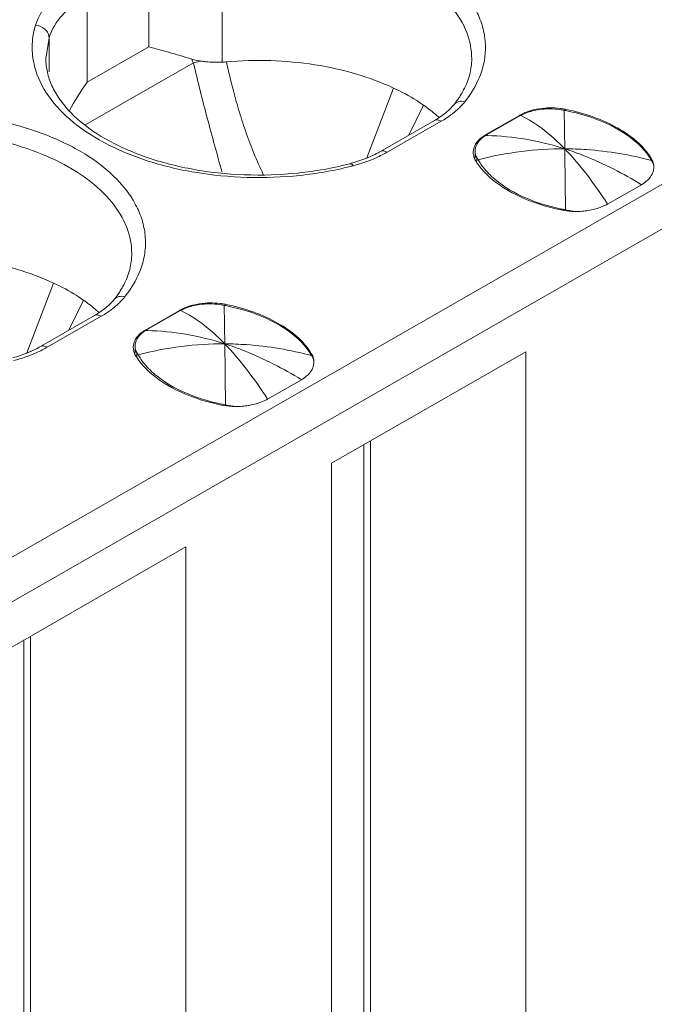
# Model space of a CAD drawing. Header units: centimetres. Extents: x -24.5 to 49.7, y -16.6 to 18.4.
# Tile 53 of 248: x -14.534 to -14.209, y -10.466 to -9.963. Entities that reach past the tile are written whole.
import ezdxf

# ---------------------------------------------------------------- set-up
doc = ezdxf.new("R2010")
doc.units = ezdxf.units.CM
doc.header["$MEASUREMENT"] = 0
doc.layers.add('layer 1', color=7, linetype='Continuous')

msp = doc.modelspace()

# ---------------------------------------------------------------- linework, layer by layer
at = {"layer": 'layer 1', "color": 1, "lineweight": 0}
msp.add_open_spline([(24.98821, 18.39808), (24.98821, 18.39808), (24.98821, -16.60193), (24.98821, -16.60193), (24.98821, -16.60193), (-24.51772, -16.60193), (-24.51772, -16.60193), (-24.51772, -16.60193), (-24.51772, 18.39808), (-24.51772, 18.39808), (-24.51772, 18.39808), (24.98821, 18.39808), (24.98821, 18.39808)], degree=3, knots=[0, 0, 0, 0, 0.25, 0.25, 0.25, 0.5, 0.5, 0.5, 0.75, 0.75, 0.75, 1, 1, 1, 1], dxfattribs=at)
at = {"layer": 'layer 1', "color": 5, "lineweight": 0}
msp.add_open_spline([(-23.26688, 17.18067), (-23.26688, 17.18067), (-23.26688, -15.60944), (-23.26688, -15.60944), (-23.26688, -15.60944), (23.98644, -15.60944), (23.98644, -15.60944)], degree=3, knots=[0, 0, 0, 0, 0.5, 0.5, 0.5, 1, 1, 1, 1], dxfattribs=at)
at = {"layer": 'layer 1', "lineweight": 9}
for points in [[(-15.1136, -11.88825), (-15.1136, -11.88825), (-7.7056, -7.63919), (-7.7056, -7.63919)], [(-7.69027, -7.64798), (-7.69027, -7.64798), (-15.09828, -11.89705), (-15.09828, -11.89705)], [(-15.01708, -11.94361), (-15.01708, -11.94361), (-7.61107, -7.6957), (-7.61107, -7.6957)], [(-7.57273, -7.75186), (-7.57273, -7.75186), (-14.96955, -11.9945), (-14.96955, -11.9945)], [(-14.93426, -12.08187), (-14.93426, -12.08187), (-7.53905, -7.84015), (-7.53905, -7.84015)], [(-14.9151, -12.1313), (-14.9151, -12.1313), (-7.52411, -7.89201), (-7.52411, -7.89201)], [(-14.88686, -12.20355), (-14.88686, -12.20355), (-7.54291, -7.99124), (-7.54291, -7.99124)], [(-7.53917, -8.00091), (-7.53917, -8.00091), (-14.88585, -12.2148), (-14.88585, -12.2148)], [(-14.88518, -12.22255), (-14.88518, -12.22255), (-7.53658, -8.00757), (-7.53658, -8.00757)], [(-14.88501, -12.22285), (-14.88501, -12.22285), (-7.53646, -8.0079), (-7.53646, -8.0079)], [(-14.81265, -12.49002), (-14.81265, -12.49002), (-7.43858, -8.26043), (-7.43858, -8.26043)], [(-14.88093, -12.56483), (-14.88093, -12.56483), (-7.42727, -8.28959), (-7.42727, -8.28959)], [(-7.42702, -8.29024), (-7.42702, -8.29024), (-14.88068, -12.56548), (-14.88068, -12.56548)], [(-14.87955, -12.56837), (-14.87955, -12.56837), (-7.4259, -8.29313), (-7.4259, -8.29313)], [(-7.42438, -8.29707), (-7.42438, -8.29707), (-14.87803, -12.5723), (-14.87803, -12.5723)], [(-14.86912, -12.59635), (-14.86912, -12.59635), (-7.41513, -8.32092), (-7.41513, -8.32092)], [(-7.40988, -8.33449), (-7.40988, -8.33449), (-14.86196, -12.60882), (-14.86196, -12.60882)], [(-14.75264, -12.64545), (-14.75264, -12.64545), (-7.37265, -8.41245), (-7.37265, -8.41245)], [(-14.73894, -12.65609), (-14.73894, -12.65609), (-7.3474, -8.41648), (-7.3474, -8.41648)], [(-7.30843, -8.44359), (-7.30843, -8.44359), (-14.70852, -12.68811), (-14.70852, -12.68811)], [(-14.69375, -12.71923), (-14.69375, -12.71923), (-7.29321, -8.47444), (-7.29321, -8.47444)], [(-7.28802, -8.48968), (-7.28802, -8.48968), (-14.69044, -12.73553), (-14.69044, -12.73553)], [(-14.68973, -12.87593), (-14.68973, -12.87593), (-7.28114, -8.62654), (-7.28114, -8.62654)], [(-7.28114, -8.64338), (-7.28114, -8.64338), (-14.68973, -12.89277), (-14.68973, -12.89277)], [(-14.68973, -12.93732), (-14.68973, -12.93732), (-7.29074, -8.69342), (-7.29074, -8.69342)], [(-14.68973, -12.96455), (-14.68973, -12.96455), (-7.30529, -8.72901), (-7.30529, -8.72901)], [(-15.2065, -10.62087), (-15.2065, -10.62087), (-13.46242, -9.62051), (-13.46242, -9.62051)], [(-13.45249, -9.63772), (-13.45249, -9.63772), (-15.19656, -10.63809), (-15.19656, -10.63809)], [(-14.43021, -9.98423), (-14.43021, -9.98423), (-14.43021, -9.92098), (-14.43021, -9.92098)], [(-14.46781, -9.97641), (-14.46781, -9.97641), (-14.46781, -9.93218), (-14.46781, -9.93218)], [(-14.49924, -9.95021), (-14.49924, -9.95021), (-14.49924, -9.99443), (-14.49924, -9.99443)], [(-14.51877, -9.97177), (-14.51877, -9.97177), (-14.5204, -9.98252), (-14.5204, -9.98252)], [(-14.51877, -9.97177), (-14.51877, -9.97177), (-14.51877, -9.98927), (-14.51877, -9.98927)], [(-14.49924, -9.99443), (-14.49924, -9.99443), (-14.46781, -9.97641), (-14.46781, -9.97641)], [(-14.44492, -9.98459), (-14.44492, -9.98459), (-14.4999, -10.01613), (-14.4999, -10.01613)], [(-14.4458, -9.98269), (-14.44554, -9.98334), (-14.44526, -9.98399), (-14.44498, -9.98463)], [(-14.44116, -9.9837), (-14.44116, -9.9837), (-14.44498, -9.98463), (-14.44498, -9.98463)], [(-14.43021, -9.98423), (-14.42949, -9.9842), (-14.42876, -9.98416), (-14.42804, -9.98409)], [(-14.49924, -9.99443), (-14.50258, -9.99908), (-14.50561, -10.00396), (-14.50829, -10.00903)], [(-14.34251, -9.99749), (-14.34251, -9.99749), (-14.35626, -10.03325), (-14.35626, -10.03325)], [(-14.32718, -10.00628), (-14.32718, -10.00628), (-14.33476, -10.02162), (-14.33476, -10.02162)], [(-14.31157, -10.00586), (-14.31068, -10.00474), (-14.30984, -10.00359), (-14.30904, -10.0024)], [(-14.27819, -10.01146), (-14.27819, -10.01146), (-14.29508, -10.02115), (-14.29508, -10.02115)], [(-14.27751, -10.01147), (-14.27777, -10.01161), (-14.27804, -10.01176), (-14.2783, -10.01191)], [(-14.2782, -10.01147), (-14.2782, -10.01147), (-14.27828, -10.0119), (-14.27828, -10.0119)], [(-14.27769, -10.01118), (-14.27786, -10.01127), (-14.27803, -10.01137), (-14.27819, -10.01146)], [(-14.25736, -10.00791), (-14.25917, -10.00769), (-14.261, -10.0076), (-14.26282, -10.00763)], [(-14.25531, -10.00888), (-14.25602, -10.00875), (-14.25675, -10.00862), (-14.25747, -10.00852)], [(-14.25521, -10.00823), (-14.25592, -10.0081), (-14.25663, -10.00799), (-14.25736, -10.00791)], [(-14.25519, -10.0143), (-14.25522, -10.0125), (-14.25526, -10.01069), (-14.25531, -10.00888)], [(-14.25453, -10.00903), (-14.25479, -10.00898), (-14.25505, -10.00893), (-14.25531, -10.00888)], [(-14.25437, -10.00839), (-14.25465, -10.00833), (-14.25493, -10.00828), (-14.25521, -10.00823)], [(-14.25437, -10.00839), (-14.25437, -10.00839), (-14.25437, -10.00888), (-14.25437, -10.00888)], [(-14.34931, -10.02996), (-14.34931, -10.02996), (-14.32164, -10.01409), (-14.32164, -10.01409)], [(-14.31814, -10.01443), (-14.31814, -10.01443), (-14.34581, -10.0303), (-14.34581, -10.0303)], [(-14.32164, -10.01409), (-14.32083, -10.01363), (-14.32003, -10.01314), (-14.31925, -10.01262)], [(-14.31918, -10.01266), (-14.31933, -10.01252), (-14.31948, -10.01238), (-14.31963, -10.01225)], [(-14.29469, -10.02131), (-14.29469, -10.02131), (-14.27828, -10.0119), (-14.27828, -10.0119)], [(-14.25496, -10.02858), (-14.25502, -10.02382), (-14.2551, -10.01906), (-14.25519, -10.0143)], [(-14.29508, -10.02115), (-14.2953, -10.02128), (-14.29552, -10.02141), (-14.29573, -10.02154)], [(-14.29469, -10.02131), (-14.29495, -10.02146), (-14.29521, -10.02162), (-14.29547, -10.02177)], [(-14.29508, -10.02115), (-14.29508, -10.02115), (-14.29508, -10.02177), (-14.29508, -10.02177)], [(-14.29469, -10.02177), (-14.29469, -10.02177), (-14.29469, -10.02131), (-14.29469, -10.02131)], [(-14.29474, -10.02179), (-14.29498, -10.02178), (-14.29522, -10.02178), (-14.29547, -10.02177)], [(-14.34838, -10.03169), (-14.34751, -10.03124), (-14.34665, -10.03078), (-14.34581, -10.0303)], [(-14.3017, -10.0294), (-14.30175, -10.02974), (-14.30177, -10.03008), (-14.30177, -10.03042)], [(-14.30083, -10.029), (-14.30086, -10.0292), (-14.30086, -10.02941), (-14.30086, -10.02961)], [(-14.30086, -10.03341), (-14.30086, -10.03341), (-14.30086, -10.02961), (-14.30086, -10.02961)], [(-14.30086, -10.02961), (-14.30086, -10.02979), (-14.30086, -10.02997), (-14.30084, -10.03015)], [(-14.36494, -10.03618), (-14.36444, -10.03604), (-14.36395, -10.03591), (-14.36346, -10.03577)], [(-14.36346, -10.03577), (-14.36203, -10.03537), (-14.36061, -10.03492), (-14.35921, -10.03443)], [(-14.36305, -10.03719), (-14.36096, -10.03664), (-14.35889, -10.03601), (-14.35684, -10.03529)], [(-14.30114, -10.03345), (-14.301, -10.03382), (-14.30082, -10.03418), (-14.30062, -10.03452)], [(-14.30062, -10.03452), (-14.30056, -10.03462), (-14.3005, -10.03472), (-14.30044, -10.03481)], [(-14.30001, -10.03481), (-14.30001, -10.03481), (-14.30001, -10.03292), (-14.30001, -10.03292)], [(-14.30001, -10.03292), (-14.29994, -10.03305), (-14.29987, -10.03318), (-14.29979, -10.03332)], [(-14.29979, -10.03332), (-14.29972, -10.03346), (-14.29964, -10.03359), (-14.29956, -10.03373)], [(-14.29956, -10.03373), (-14.29949, -10.03387), (-14.29941, -10.034), (-14.29933, -10.03414)], [(-14.21059, -10.03453), (-14.21073, -10.03428), (-14.21088, -10.03403), (-14.21104, -10.03377)], [(-14.21071, -10.03453), (-14.21071, -10.03453), (-14.21071, -10.03343), (-14.21071, -10.03343)], [(-14.21035, -10.03495), (-14.21042, -10.03481), (-14.2105, -10.03467), (-14.21059, -10.03453)], [(-14.20991, -10.0358), (-14.21005, -10.03551), (-14.2102, -10.03523), (-14.21035, -10.03495)], [(-14.2097, -10.03566), (-14.2096, -10.03604), (-14.20953, -10.03642), (-14.20948, -10.0368)], [(-14.36461, -10.0376), (-14.36409, -10.03746), (-14.36357, -10.03733), (-14.36305, -10.03719)], [(-14.29491, -10.04166), (-14.29444, -10.04212), (-14.29396, -10.04258), (-14.29347, -10.04302)], [(-14.21577, -10.04691), (-14.21577, -10.04691), (-14.23308, -10.05684), (-14.23308, -10.05684)], [(-14.25679, -10.05985), (-14.25498, -10.06022), (-14.25315, -10.06046), (-14.25131, -10.06055)], [(-14.25671, -10.05937), (-14.25601, -10.05951), (-14.25531, -10.05966), (-14.25461, -10.05979)], [(-14.25461, -10.05979), (-14.25461, -10.05979), (-14.25317, -10.06006), (-14.25317, -10.06006)], [(-14.25317, -10.06006), (-14.25317, -10.06006), (-14.25245, -10.0602), (-14.25245, -10.0602)], [(-14.25131, -10.06055), (-14.25039, -10.0606), (-14.24948, -10.06062), (-14.24856, -10.06061)], [(-14.24985, -10.06058), (-14.24985, -10.06058), (-14.24853, -10.06065), (-14.24853, -10.06065)], [(-14.51642, -10.09724), (-14.51642, -10.09724), (-14.53018, -10.133), (-14.53018, -10.133)], [(-14.48548, -10.10561), (-14.48459, -10.10449), (-14.48375, -10.10334), (-14.48296, -10.10215)], [(-14.50109, -10.10603), (-14.50109, -10.10603), (-14.50867, -10.12137), (-14.50867, -10.12137)], [(-14.43126, -10.10766), (-14.43308, -10.10745), (-14.4349, -10.10735), (-14.43673, -10.10739)], [(-14.49555, -10.11384), (-14.49474, -10.11338), (-14.49394, -10.11289), (-14.49316, -10.11237)], [(-14.4931, -10.11241), (-14.49324, -10.11227), (-14.49339, -10.11214), (-14.49354, -10.11201)], [(-14.4521, -10.11122), (-14.4521, -10.11122), (-14.46899, -10.1209), (-14.46899, -10.1209)], [(-14.4686, -10.12106), (-14.4686, -10.12106), (-14.45219, -10.11165), (-14.45219, -10.11165)], [(-14.45142, -10.11123), (-14.45168, -10.11137), (-14.45194, -10.11151), (-14.4522, -10.11166)], [(-14.45211, -10.11122), (-14.45211, -10.11122), (-14.45219, -10.11165), (-14.45219, -10.11165)], [(-14.4516, -10.11094), (-14.45177, -10.11103), (-14.45193, -10.11112), (-14.4521, -10.11122)], [(-14.42921, -10.10863), (-14.42994, -10.1085), (-14.43065, -10.10838), (-14.43138, -10.10827)], [(-14.42912, -10.10798), (-14.42983, -10.10785), (-14.43055, -10.10775), (-14.43126, -10.10766)], [(-14.4291, -10.11405), (-14.42913, -10.11225), (-14.42917, -10.11044), (-14.42921, -10.10863)], [(-14.42844, -10.10879), (-14.4287, -10.10873), (-14.42896, -10.10868), (-14.42921, -10.10863)], [(-14.42828, -10.10814), (-14.42856, -10.10809), (-14.42884, -10.10803), (-14.42912, -10.10798)], [(-14.42828, -10.10814), (-14.42828, -10.10814), (-14.42828, -10.10863), (-14.42828, -10.10863)], [(-14.52321, -10.12971), (-14.52321, -10.12971), (-14.49555, -10.11384), (-14.49555, -10.11384)], [(-14.49206, -10.11419), (-14.49206, -10.11419), (-14.51972, -10.13005), (-14.51972, -10.13005)], [(-14.42887, -10.12833), (-14.42893, -10.12357), (-14.42901, -10.11881), (-14.4291, -10.11405)], [(-14.46899, -10.1209), (-14.46921, -10.12103), (-14.46942, -10.12116), (-14.46964, -10.12129)], [(-14.4686, -10.12106), (-14.46887, -10.12121), (-14.46912, -10.12137), (-14.46938, -10.12152)], [(-14.46865, -10.12154), (-14.46889, -10.12154), (-14.46913, -10.12153), (-14.46938, -10.12152)], [(-14.46899, -10.1209), (-14.46899, -10.1209), (-14.46899, -10.12152), (-14.46899, -10.12152)], [(-14.4686, -10.12152), (-14.4686, -10.12152), (-14.4686, -10.12106), (-14.4686, -10.12106)], [(-14.52229, -10.13144), (-14.52142, -10.131), (-14.52056, -10.13054), (-14.51972, -10.13005)], [(-14.47561, -10.12916), (-14.47565, -10.12949), (-14.47568, -10.12983), (-14.47567, -10.13016)], [(-14.47475, -10.12875), (-14.47477, -10.12895), (-14.47478, -10.12916), (-14.47478, -10.12936)], [(-14.47478, -10.13316), (-14.47478, -10.13316), (-14.47478, -10.12936), (-14.47478, -10.12936)], [(-14.47478, -10.12936), (-14.47478, -10.12955), (-14.47477, -10.12972), (-14.47475, -10.1299)], [(-14.37421, -10.18943), (-14.37421, -10.18943), (-14.27483, -10.13243), (-14.27483, -10.13243)], [(-14.27483, -10.13243), (-14.27483, -10.13243), (-14.27483, -10.49507), (-14.27483, -10.49507)], [(-14.53737, -10.13553), (-14.53594, -10.13512), (-14.53452, -10.13467), (-14.53312, -10.13418)], [(-14.53696, -10.13694), (-14.53487, -10.13639), (-14.5328, -10.13576), (-14.53075, -10.13504)], [(-14.47506, -10.1332), (-14.4749, -10.13357), (-14.47473, -10.13392), (-14.47453, -10.13427)], [(-14.47453, -10.13427), (-14.47447, -10.13437), (-14.47442, -10.13447), (-14.47435, -10.13456)], [(-14.47392, -10.13456), (-14.47392, -10.13456), (-14.47392, -10.13267), (-14.47392, -10.13267)], [(-14.47392, -10.13267), (-14.47385, -10.13281), (-14.47377, -10.13294), (-14.4737, -10.13307)], [(-14.4737, -10.13307), (-14.47362, -10.13321), (-14.47355, -10.13334), (-14.47348, -10.13348)], [(-14.47348, -10.13348), (-14.4734, -10.13361), (-14.47332, -10.13376), (-14.47324, -10.13389)], [(-14.38449, -10.13429), (-14.38464, -10.13403), (-14.38479, -10.13378), (-14.38495, -10.13352)], [(-14.38463, -10.13429), (-14.38463, -10.13429), (-14.38463, -10.13318), (-14.38463, -10.13318)], [(-14.38426, -10.1347), (-14.38434, -10.13456), (-14.38441, -10.13442), (-14.38449, -10.13429)], [(-14.38382, -10.13555), (-14.38396, -10.13527), (-14.38411, -10.13498), (-14.38426, -10.1347)], [(-14.38359, -10.13551), (-14.3835, -10.13585), (-14.38344, -10.1362), (-14.38339, -10.13655)], [(-14.46882, -10.14141), (-14.46835, -10.14188), (-14.46787, -10.14233), (-14.46738, -10.14277)], [(-14.38967, -10.14666), (-14.38967, -10.14666), (-14.40699, -10.15659), (-14.40699, -10.15659)], [(-14.43069, -10.15961), (-14.42889, -10.15997), (-14.42706, -10.16021), (-14.42522, -10.1603)], [(-14.43061, -10.15912), (-14.42991, -10.15927), (-14.42922, -10.1594), (-14.42852, -10.15954)], [(-14.42852, -10.15954), (-14.42852, -10.15954), (-14.42708, -10.15981), (-14.42708, -10.15981)], [(-14.42708, -10.15981), (-14.42708, -10.15981), (-14.42636, -10.15995), (-14.42636, -10.15995)], [(-14.42522, -10.1603), (-14.42431, -10.16035), (-14.42339, -10.16037), (-14.42247, -10.16036)], [(-14.42377, -10.16034), (-14.42377, -10.16034), (-14.42244, -10.1604), (-14.42244, -10.1604)], [(-13.25869, -10.16534), (-13.25869, -10.16534), (-15.36054, -11.37091), (-15.36054, -11.37091)], [(-14.35775, -10.17999), (-14.35775, -10.17999), (-14.35775, -10.52927), (-14.35775, -10.52927)], [(-14.35434, -10.17803), (-14.35434, -10.17803), (-14.35434, -10.49507), (-14.35434, -10.49507)], [(-14.37421, -10.55207), (-14.37421, -10.55207), (-14.37421, -10.18943), (-14.37421, -10.18943)], [(-14.44875, -10.23218), (-14.44875, -10.23218), (-14.54812, -10.28918), (-14.54812, -10.28918)], [(-14.44875, -10.23218), (-14.44875, -10.23218), (-14.44875, -10.59482), (-14.44875, -10.59482)], [(-14.52824, -10.27778), (-14.52824, -10.27778), (-14.52824, -10.59482), (-14.52824, -10.59482)], [(-14.53166, -10.27974), (-14.53166, -10.27974), (-14.53166, -10.62902), (-14.53166, -10.62902)]]:
    msp.add_open_spline(points, degree=3, dxfattribs=at)
for points, knots in [([(-14.29757, -9.98917), (-14.29671, -9.98659), (-14.29611, -9.98392), (-14.29579, -9.98121), (-14.29548, -9.97855), (-14.29545, -9.97585), (-14.2957, -9.97319), (-14.29595, -9.97048), (-14.2965, -9.9678), (-14.29729, -9.96521), (-14.29812, -9.96251), (-14.29923, -9.9599), (-14.30055, -9.9574), (-14.30345, -9.95195), (-14.30738, -9.94705), (-14.31185, -9.94275), (-14.31697, -9.93781), (-14.32277, -9.93364), (-14.32892, -9.93007), (-14.33586, -9.92604), (-14.34322, -9.92277), (-14.35078, -9.92011), (-14.35904, -9.91719), (-14.36754, -9.915), (-14.37617, -9.91342), (-14.39436, -9.91008), (-14.41313, -9.90942), (-14.4315, -9.91126)], [0, 0, 0, 0, 0.111111, 0.111111, 0.111111, 0.222222, 0.222222, 0.222222, 0.333333, 0.333333, 0.333333, 0.444444, 0.444444, 0.444444, 0.555556, 0.555556, 0.555556, 0.666667, 0.666667, 0.666667, 0.777778, 0.777778, 0.777778, 0.888889, 0.888889, 0.888889, 1, 1, 1, 1]), ([(-14.30256, -9.98252), (-14.30256, -9.97794), (-14.30348, -9.97332), (-14.30514, -9.96901), (-14.30693, -9.96433), (-14.30959, -9.96003), (-14.31275, -9.95615), (-14.31631, -9.95175), (-14.3205, -9.9479), (-14.32502, -9.94452), (-14.33013, -9.9407), (-14.33565, -9.93747), (-14.3414, -9.9347), (-14.34773, -9.93164), (-14.35434, -9.92916), (-14.36108, -9.92714), (-14.36831, -9.92497), (-14.37569, -9.92335), (-14.38315, -9.9222), (-14.3909, -9.921), (-14.39873, -9.92032), (-14.40656, -9.92011), (-14.41446, -9.91991), (-14.42236, -9.9202), (-14.43021, -9.92098)], [0, 0, 0, 0, 0.125, 0.125, 0.125, 0.25, 0.25, 0.25, 0.375, 0.375, 0.375, 0.5, 0.5, 0.5, 0.625, 0.625, 0.625, 0.75, 0.75, 0.75, 0.875, 0.875, 0.875, 1, 1, 1, 1]), ([(-14.5042, -9.9416), (-14.50688, -9.94314), (-14.50948, -9.94485), (-14.51191, -9.94675), (-14.51413, -9.94849), (-14.51624, -9.9504), (-14.51815, -9.95251), (-14.52149, -9.95622), (-14.52425, -9.96059), (-14.52569, -9.96533)], [0, 0, 0, 0, 0.333333, 0.333333, 0.333333, 0.666667, 0.666667, 0.666667, 1, 1, 1, 1]), ([(-14.49924, -9.95021), (-14.50168, -9.95161), (-14.50402, -9.95316), (-14.50624, -9.95489), (-14.50827, -9.95648), (-14.51017, -9.95821), (-14.51191, -9.96013), (-14.51495, -9.9635), (-14.51746, -9.96747), (-14.51877, -9.97177)], [0, 0, 0, 0, 0.333333, 0.333333, 0.333333, 0.666667, 0.666667, 0.666667, 1, 1, 1, 1]), ([(-14.52569, -9.96533), (-14.52664, -9.96842), (-14.52721, -9.97163), (-14.52737, -9.97488), (-14.52753, -9.97809), (-14.52728, -9.98133), (-14.52664, -9.98448)], [0, 0, 0, 0, 0.5, 0.5, 0.5, 1, 1, 1, 1]), ([(-14.52569, -9.96533), (-14.52392, -9.96551), (-14.52212, -9.96628), (-14.5208, -9.9675), (-14.52018, -9.96808), (-14.51966, -9.96875), (-14.5193, -9.96952), (-14.51897, -9.97023), (-14.51877, -9.971), (-14.51877, -9.97177)], [0, 0, 0, 0, 0.333333, 0.333333, 0.333333, 0.666667, 0.666667, 0.666667, 1, 1, 1, 1]), ([(-14.4458, -9.98269), (-14.44974, -9.98149), (-14.45367, -9.9803), (-14.45763, -9.97916), (-14.46101, -9.97818), (-14.4644, -9.97724), (-14.46781, -9.97641)], [0, 0, 0, 0, 0.5, 0.5, 0.5, 1, 1, 1, 1]), ([(-14.52664, -9.98448), (-14.52555, -9.98981), (-14.52333, -9.99494), (-14.52039, -9.99957), (-14.51708, -10.0048), (-14.51287, -10.00938), (-14.50822, -10.01342), (-14.50289, -10.01805), (-14.49697, -10.02195), (-14.49077, -10.02529), (-14.48382, -10.02902), (-14.4765, -10.03205), (-14.46901, -10.03451), (-14.46089, -10.03717), (-14.45256, -10.03916), (-14.44412, -10.04058), (-14.43531, -10.04206), (-14.42639, -10.04292), (-14.41746, -10.04318), (-14.40845, -10.04345), (-14.39943, -10.04312), (-14.39046, -10.04216), (-14.38175, -10.04124), (-14.37309, -10.03974), (-14.36461, -10.0376)], [0, 0, 0, 0, 0.125, 0.125, 0.125, 0.25, 0.25, 0.25, 0.375, 0.375, 0.375, 0.5, 0.5, 0.5, 0.625, 0.625, 0.625, 0.75, 0.75, 0.75, 0.875, 0.875, 0.875, 1, 1, 1, 1]), ([(-14.5204, -9.98252), (-14.5204, -9.98482), (-14.52014, -9.98714), (-14.51964, -9.98939), (-14.51911, -9.99177), (-14.51832, -9.99409), (-14.51731, -9.99631), (-14.51622, -9.99872), (-14.51489, -10.00102), (-14.51338, -10.00319), (-14.51172, -10.00557), (-14.50984, -10.0078), (-14.50783, -10.00989), (-14.5032, -10.01468), (-14.4978, -10.01873), (-14.4921, -10.02219), (-14.48544, -10.02623), (-14.47835, -10.02948), (-14.47105, -10.03212), (-14.46295, -10.03506), (-14.45459, -10.03726), (-14.44612, -10.03884), (-14.43715, -10.04052), (-14.42805, -10.0415), (-14.41894, -10.04186), (-14.40972, -10.04221), (-14.40047, -10.04191), (-14.39129, -10.04094), (-14.3824, -10.04001), (-14.37356, -10.03845), (-14.36494, -10.03618)], [0, 0, 0, 0, 0.1, 0.1, 0.1, 0.2, 0.2, 0.2, 0.3, 0.3, 0.3, 0.4, 0.4, 0.4, 0.5, 0.5, 0.5, 0.6, 0.6, 0.6, 0.7, 0.7, 0.7, 0.8, 0.8, 0.8, 0.9, 0.9, 0.9, 1, 1, 1, 1]), ([(-14.44116, -9.9837), (-14.44156, -9.98364), (-14.44197, -9.98357), (-14.44237, -9.9835), (-14.44353, -9.9833), (-14.44467, -9.98303), (-14.4458, -9.98269)], [0, 0, 0, 0, 0.5, 0.5, 0.5, 1, 1, 1, 1]), ([(-14.44492, -9.98459), (-14.4427, -9.99401), (-14.44036, -10.00339), (-14.43788, -10.01274), (-14.43542, -10.02205), (-14.43283, -10.03132), (-14.43028, -10.04059)], [0, 0, 0, 0, 0.5, 0.5, 0.5, 1, 1, 1, 1]), ([(-14.44116, -9.9837), (-14.44029, -9.98383), (-14.43942, -9.98392), (-14.43854, -9.98401), (-14.43578, -9.98427), (-14.43299, -9.98433), (-14.43021, -9.98423)], [0, 0, 0, 0, 0.5, 0.5, 0.5, 1, 1, 1, 1]), ([(-14.34251, -9.99749), (-14.34865, -9.99461), (-14.35504, -9.99224), (-14.36156, -9.99031), (-14.36852, -9.98825), (-14.37561, -9.9867), (-14.38279, -9.98557), (-14.39772, -9.98323), (-14.41301, -9.98277), (-14.42804, -9.98409)], [0, 0, 0, 0, 0.333333, 0.333333, 0.333333, 0.666667, 0.666667, 0.666667, 1, 1, 1, 1]), ([(-14.42804, -9.98409), (-14.42696, -9.98903), (-14.42578, -9.99395), (-14.42448, -9.99884), (-14.42351, -10.0025), (-14.42247, -10.00616), (-14.42137, -10.00978), (-14.42027, -10.01342), (-14.41911, -10.01702), (-14.41786, -10.02061), (-14.41661, -10.02418), (-14.41527, -10.02773), (-14.41383, -10.03124), (-14.41239, -10.03474), (-14.41084, -10.0382), (-14.40923, -10.04164)], [0, 0, 0, 0, 0.2, 0.2, 0.2, 0.4, 0.4, 0.4, 0.6, 0.6, 0.6, 0.8, 0.8, 0.8, 1, 1, 1, 1]), ([(-14.30669, -9.99846), (-14.30536, -9.99593), (-14.30429, -9.99326), (-14.30358, -9.99048), (-14.30291, -9.98788), (-14.30256, -9.9852), (-14.30256, -9.98252)], [0, 0, 0, 0, 0.5, 0.5, 0.5, 1, 1, 1, 1]), ([(-14.30608, -10.00449), (-14.30513, -10.00329), (-14.30421, -10.00205), (-14.30336, -10.00078), (-14.30093, -9.99719), (-14.29892, -9.99328), (-14.29757, -9.98917)], [0, 0, 0, 0, 0.5, 0.5, 0.5, 1, 1, 1, 1]), ([(-14.32718, -10.00628), (-14.32834, -10.00546), (-14.32952, -10.00468), (-14.33072, -10.00392), (-14.3345, -10.00152), (-14.33845, -9.99938), (-14.34251, -9.99749)], [0, 0, 0, 0, 0.5, 0.5, 0.5, 1, 1, 1, 1]), ([(-14.30904, -10.0024), (-14.30882, -10.00208), (-14.30861, -10.00175), (-14.3084, -10.00142), (-14.30779, -10.00045), (-14.30722, -9.99946), (-14.30669, -9.99846)], [0, 0, 0, 0, 0.5, 0.5, 0.5, 1, 1, 1, 1]), ([(-14.31963, -10.01225), (-14.32022, -10.01173), (-14.32081, -10.01121), (-14.3214, -10.0107), (-14.32326, -10.00914), (-14.32519, -10.00767), (-14.32718, -10.00628)], [0, 0, 0, 0, 0.5, 0.5, 0.5, 1, 1, 1, 1]), ([(-14.31157, -10.00586), (-14.31206, -10.00646), (-14.31257, -10.00704), (-14.3131, -10.0076), (-14.31493, -10.00951), (-14.31703, -10.01117), (-14.31925, -10.01262)], [0, 0, 0, 0, 0.5, 0.5, 0.5, 1, 1, 1, 1]), ([(-14.31157, -10.00586), (-14.311, -10.00514), (-14.31015, -10.00464), (-14.30924, -10.00441), (-14.30821, -10.00414), (-14.3071, -10.00422), (-14.30608, -10.00449)], [0, 0, 0, 0, 0.5, 0.5, 0.5, 1, 1, 1, 1]), ([(-14.3093, -10.00796), (-14.309, -10.00768), (-14.30871, -10.0074), (-14.30843, -10.00711), (-14.3076, -10.00628), (-14.30681, -10.00541), (-14.30608, -10.00449)], [0, 0, 0, 0, 0.5, 0.5, 0.5, 1, 1, 1, 1]), ([(-14.47148, -10.08892), (-14.47062, -10.08634), (-14.47002, -10.08367), (-14.4697, -10.08096), (-14.46939, -10.0783), (-14.46936, -10.07561), (-14.46961, -10.07294), (-14.46986, -10.07023), (-14.47041, -10.06756), (-14.47121, -10.06496), (-14.47203, -10.06226), (-14.47314, -10.05966), (-14.47447, -10.05716), (-14.47735, -10.0517), (-14.4813, -10.04681), (-14.48575, -10.0425), (-14.49087, -10.03756), (-14.49669, -10.0334), (-14.50283, -10.02983), (-14.50976, -10.02579), (-14.51713, -10.02252), (-14.52469, -10.01985), (-14.53295, -10.01694), (-14.54146, -10.01475), (-14.55008, -10.01317), (-14.56828, -10.00983), (-14.58705, -10.00917), (-14.60541, -10.01101)], [0, 0, 0, 0, 0.111111, 0.111111, 0.111111, 0.222222, 0.222222, 0.222222, 0.333333, 0.333333, 0.333333, 0.444444, 0.444444, 0.444444, 0.555556, 0.555556, 0.555556, 0.666667, 0.666667, 0.666667, 0.777778, 0.777778, 0.777778, 0.888889, 0.888889, 0.888889, 1, 1, 1, 1]), ([(-14.31814, -10.01443), (-14.31773, -10.0142), (-14.31732, -10.01395), (-14.31691, -10.01371), (-14.31573, -10.01298), (-14.31457, -10.01222), (-14.31345, -10.0114)], [0, 0, 0, 0, 0.5, 0.5, 0.5, 1, 1, 1, 1]), ([(-14.31345, -10.0114), (-14.31308, -10.01113), (-14.3127, -10.01085), (-14.31234, -10.01056), (-14.31128, -10.00975), (-14.31027, -10.00888), (-14.3093, -10.00796)], [0, 0, 0, 0, 0.5, 0.5, 0.5, 1, 1, 1, 1]), ([(-14.27112, -10.00871), (-14.27171, -10.00886), (-14.27231, -10.00902), (-14.2729, -10.0092), (-14.27455, -10.00971), (-14.27616, -10.01037), (-14.27769, -10.01118)], [0, 0, 0, 0, 0.5, 0.5, 0.5, 1, 1, 1, 1]), ([(-14.27147, -10.00919), (-14.27202, -10.00933), (-14.27256, -10.00948), (-14.2731, -10.00964), (-14.27462, -10.01012), (-14.27611, -10.01072), (-14.27751, -10.01147)], [0, 0, 0, 0, 0.5, 0.5, 0.5, 1, 1, 1, 1]), ([(-14.25496, -10.02858), (-14.25678, -10.02671), (-14.25864, -10.0249), (-14.2606, -10.02316), (-14.26571, -10.01858), (-14.27135, -10.01447), (-14.27751, -10.01147)], [0, 0, 0, 0, 0.5, 0.5, 0.5, 1, 1, 1, 1]), ([(-14.25747, -10.00852), (-14.26096, -10.008), (-14.26456, -10.008), (-14.26807, -10.00851), (-14.26921, -10.00868), (-14.27034, -10.0089), (-14.27147, -10.00919)], [0, 0, 0, 0, 0.5, 0.5, 0.5, 1, 1, 1, 1]), ([(-14.26282, -10.00763), (-14.26354, -10.00765), (-14.26425, -10.00768), (-14.26495, -10.00773), (-14.26703, -10.00789), (-14.2691, -10.0082), (-14.27112, -10.00871)], [0, 0, 0, 0, 0.5, 0.5, 0.5, 1, 1, 1, 1]), ([(-14.21749, -10.02602), (-14.22212, -10.02171), (-14.22763, -10.01834), (-14.23343, -10.01569), (-14.24017, -10.0126), (-14.24729, -10.01046), (-14.25453, -10.00903)], [0, 0, 0, 0, 0.5, 0.5, 0.5, 1, 1, 1, 1]), ([(-14.21071, -10.03343), (-14.21473, -10.02697), (-14.22096, -10.02192), (-14.22763, -10.01809), (-14.23163, -10.0158), (-14.23578, -10.01394), (-14.24006, -10.01238), (-14.24471, -10.0107), (-14.24952, -10.00938), (-14.25437, -10.00839)], [0, 0, 0, 0, 0.333333, 0.333333, 0.333333, 0.666667, 0.666667, 0.666667, 1, 1, 1, 1]), ([(-14.31814, -10.01443), (-14.31872, -10.0141), (-14.31936, -10.01384), (-14.32003, -10.01378), (-14.32059, -10.01373), (-14.32116, -10.01382), (-14.32164, -10.01409)], [0, 0, 0, 0, 0.5, 0.5, 0.5, 1, 1, 1, 1]), ([(-14.47647, -10.08228), (-14.47647, -10.07769), (-14.47739, -10.07307), (-14.47905, -10.06876), (-14.48085, -10.06408), (-14.4835, -10.05977), (-14.48665, -10.0559), (-14.49022, -10.0515), (-14.49442, -10.04766), (-14.49893, -10.04427), (-14.50404, -10.04045), (-14.50957, -10.03722), (-14.51531, -10.03445), (-14.52165, -10.03139), (-14.52825, -10.0289), (-14.53499, -10.02689), (-14.54222, -10.02472), (-14.54961, -10.0231), (-14.55706, -10.02195), (-14.56481, -10.02075), (-14.57264, -10.02006), (-14.58048, -10.01986), (-14.58837, -10.01966), (-14.59627, -10.01995), (-14.60412, -10.02073)], [0, 0, 0, 0, 0.125, 0.125, 0.125, 0.25, 0.25, 0.25, 0.375, 0.375, 0.375, 0.5, 0.5, 0.5, 0.625, 0.625, 0.625, 0.75, 0.75, 0.75, 0.875, 0.875, 0.875, 1, 1, 1, 1]), ([(-14.29573, -10.02154), (-14.29615, -10.0218), (-14.29656, -10.02208), (-14.29696, -10.02238), (-14.29805, -10.02318), (-14.29907, -10.02413), (-14.29989, -10.02521)], [0, 0, 0, 0, 0.5, 0.5, 0.5, 1, 1, 1, 1]), ([(-14.29989, -10.02521), (-14.30013, -10.02553), (-14.30036, -10.02587), (-14.30057, -10.02622), (-14.30114, -10.0272), (-14.30155, -10.02829), (-14.3017, -10.0294)], [0, 0, 0, 0, 0.5, 0.5, 0.5, 1, 1, 1, 1]), ([(-14.29547, -10.02177), (-14.29691, -10.02266), (-14.29825, -10.02374), (-14.29926, -10.02512), (-14.3001, -10.02626), (-14.30071, -10.02761), (-14.30083, -10.029)], [0, 0, 0, 0, 0.5, 0.5, 0.5, 1, 1, 1, 1]), ([(-14.29474, -10.02179), (-14.28808, -10.02193), (-14.28142, -10.02258), (-14.27485, -10.0237), (-14.26811, -10.02486), (-14.26146, -10.0265), (-14.25496, -10.02858)], [0, 0, 0, 0, 0.5, 0.5, 0.5, 1, 1, 1, 1]), ([(-14.21104, -10.03377), (-14.21146, -10.03309), (-14.21191, -10.03242), (-14.21237, -10.03177), (-14.21388, -10.02969), (-14.21561, -10.02777), (-14.21749, -10.02602)], [0, 0, 0, 0, 0.5, 0.5, 0.5, 1, 1, 1, 1]), ([(-14.35684, -10.03529), (-14.3561, -10.03503), (-14.35536, -10.03475), (-14.35463, -10.03447), (-14.3525, -10.03365), (-14.35041, -10.03272), (-14.34838, -10.03169)], [0, 0, 0, 0, 0.5, 0.5, 0.5, 1, 1, 1, 1]), ([(-14.34931, -10.02996), (-14.34967, -10.03017), (-14.35005, -10.03038), (-14.35042, -10.03058), (-14.35158, -10.03121), (-14.35276, -10.03179), (-14.35397, -10.03234)], [0, 0, 0, 0, 0.5, 0.5, 0.5, 1, 1, 1, 1]), ([(-14.34931, -10.02996), (-14.34883, -10.02969), (-14.34825, -10.0296), (-14.3477, -10.02965), (-14.34702, -10.02971), (-14.34638, -10.02997), (-14.34581, -10.0303)], [0, 0, 0, 0, 0.5, 0.5, 0.5, 1, 1, 1, 1]), ([(-14.30177, -10.03042), (-14.30176, -10.03119), (-14.30164, -10.03196), (-14.30142, -10.0327), (-14.30134, -10.03295), (-14.30125, -10.03321), (-14.30114, -10.03345)], [0, 0, 0, 0, 0.5, 0.5, 0.5, 1, 1, 1, 1]), ([(-14.30084, -10.03015), (-14.30082, -10.03039), (-14.30079, -10.03062), (-14.30074, -10.03085), (-14.30061, -10.03158), (-14.30035, -10.03227), (-14.30001, -10.03292)], [0, 0, 0, 0, 0.5, 0.5, 0.5, 1, 1, 1, 1]), ([(-14.29933, -10.03414), (-14.29204, -10.03228), (-14.28462, -10.03086), (-14.27715, -10.02992), (-14.26979, -10.029), (-14.26237, -10.02855), (-14.25496, -10.02858)], [0, 0, 0, 0, 0.5, 0.5, 0.5, 1, 1, 1, 1]), ([(-14.25496, -10.02858), (-14.25126, -10.0286), (-14.24756, -10.02873), (-14.24387, -10.02899), (-14.23264, -10.02977), (-14.22146, -10.03167), (-14.21059, -10.03453)], [0, 0, 0, 0, 0.5, 0.5, 0.5, 1, 1, 1, 1]), ([(-14.25496, -10.02858), (-14.2516, -10.02965), (-14.24829, -10.03084), (-14.245, -10.03214), (-14.23484, -10.03616), (-14.22508, -10.0412), (-14.21577, -10.04691)], [0, 0, 0, 0, 0.5, 0.5, 0.5, 1, 1, 1, 1]), ([(-14.25461, -10.05979), (-14.25464, -10.05683), (-14.25467, -10.05386), (-14.2547, -10.05091), (-14.25477, -10.04346), (-14.25486, -10.03602), (-14.25496, -10.02858)], [0, 0, 0, 0, 0.5, 0.5, 0.5, 1, 1, 1, 1]), ([(-14.25496, -10.02858), (-14.25102, -10.03264), (-14.24735, -10.03696), (-14.24389, -10.04144), (-14.24005, -10.04641), (-14.23647, -10.05157), (-14.23308, -10.05684)], [0, 0, 0, 0, 0.5, 0.5, 0.5, 1, 1, 1, 1]), ([(-14.36314, -10.03722), (-14.36329, -10.03704), (-14.36344, -10.03686), (-14.36362, -10.0367), (-14.36399, -10.03637), (-14.36448, -10.03606), (-14.36494, -10.03618)], [0, 0, 0, 0, 0.5, 0.5, 0.5, 1, 1, 1, 1]), ([(-14.35397, -10.03234), (-14.35439, -10.03252), (-14.35481, -10.03271), (-14.35523, -10.03289), (-14.35654, -10.03344), (-14.35787, -10.03396), (-14.35921, -10.03443)], [0, 0, 0, 0, 0.5, 0.5, 0.5, 1, 1, 1, 1]), ([(-14.30044, -10.03481), (-14.30007, -10.03541), (-14.29968, -10.036), (-14.29927, -10.03658), (-14.29797, -10.0384), (-14.2965, -10.04009), (-14.29491, -10.04166)], [0, 0, 0, 0, 0.5, 0.5, 0.5, 1, 1, 1, 1]), ([(-14.29933, -10.03414), (-14.2989, -10.03489), (-14.29843, -10.03563), (-14.29793, -10.03635), (-14.29635, -10.03864), (-14.29448, -10.04075), (-14.29243, -10.04265)], [0, 0, 0, 0, 0.5, 0.5, 0.5, 1, 1, 1, 1]), ([(-14.20948, -10.0368), (-14.20928, -10.0377), (-14.20935, -10.03865), (-14.20957, -10.03956), (-14.20979, -10.04052), (-14.21019, -10.04142), (-14.21069, -10.04226), (-14.21125, -10.04318), (-14.21196, -10.04401), (-14.21276, -10.04475), (-14.21366, -10.04559), (-14.21469, -10.0463), (-14.21577, -10.04691)], [0, 0, 0, 0, 0.25, 0.25, 0.25, 0.5, 0.5, 0.5, 0.75, 0.75, 0.75, 1, 1, 1, 1]), ([(-14.21071, -10.03343), (-14.21061, -10.03361), (-14.2105, -10.03379), (-14.2104, -10.03398), (-14.21011, -10.03451), (-14.20986, -10.03508), (-14.2097, -10.03566)], [0, 0, 0, 0, 0.5, 0.5, 0.5, 1, 1, 1, 1]), ([(-14.20946, -10.03683), (-14.20949, -10.03675), (-14.20953, -10.03667), (-14.20956, -10.03659), (-14.20967, -10.03633), (-14.20978, -10.03606), (-14.20991, -10.0358)], [0, 0, 0, 0, 0.5, 0.5, 0.5, 1, 1, 1, 1]), ([(-14.29347, -10.04302), (-14.28882, -10.04725), (-14.28334, -10.05056), (-14.27759, -10.0532), (-14.27093, -10.05625), (-14.26392, -10.0584), (-14.25679, -10.05985)], [0, 0, 0, 0, 0.5, 0.5, 0.5, 1, 1, 1, 1]), ([(-14.29243, -10.04265), (-14.28794, -10.04683), (-14.28262, -10.05012), (-14.27703, -10.05274), (-14.27053, -10.05578), (-14.26368, -10.05791), (-14.25671, -10.05937)], [0, 0, 0, 0, 0.5, 0.5, 0.5, 1, 1, 1, 1]), ([(-14.23614, -10.0583), (-14.23587, -10.05819), (-14.2356, -10.05808), (-14.23534, -10.05796), (-14.23456, -10.05763), (-14.2338, -10.05726), (-14.23308, -10.05684)], [0, 0, 0, 0, 0.5, 0.5, 0.5, 1, 1, 1, 1]), ([(-14.25245, -10.0602), (-14.25202, -10.06028), (-14.25159, -10.06035), (-14.25116, -10.06041), (-14.25073, -10.06048), (-14.25029, -10.06055), (-14.24985, -10.06058)], [0, 0, 0, 0, 0.5, 0.5, 0.5, 1, 1, 1, 1]), ([(-14.23614, -10.0583), (-14.23708, -10.05866), (-14.23803, -10.05898), (-14.239, -10.05925), (-14.24001, -10.05954), (-14.24103, -10.05976), (-14.24207, -10.05995), (-14.24313, -10.06015), (-14.2442, -10.0603), (-14.24528, -10.06042), (-14.24637, -10.06054), (-14.24746, -10.06062), (-14.24856, -10.06061)], [0, 0, 0, 0, 0.25, 0.25, 0.25, 0.5, 0.5, 0.5, 0.75, 0.75, 0.75, 1, 1, 1, 1]), ([(-14.51642, -10.09724), (-14.52256, -10.09435), (-14.52895, -10.09199), (-14.53547, -10.09007), (-14.54242, -10.08801), (-14.54952, -10.08645), (-14.5567, -10.08533), (-14.57164, -10.08299), (-14.58692, -10.08251), (-14.60195, -10.08384)], [0, 0, 0, 0, 0.333333, 0.333333, 0.333333, 0.666667, 0.666667, 0.666667, 1, 1, 1, 1]), ([(-14.4806, -10.09821), (-14.47927, -10.09568), (-14.4782, -10.09301), (-14.47749, -10.09024), (-14.47682, -10.08764), (-14.47647, -10.08495), (-14.47647, -10.08228)], [0, 0, 0, 0, 0.5, 0.5, 0.5, 1, 1, 1, 1]), ([(-14.48, -10.10424), (-14.47904, -10.10304), (-14.47813, -10.1018), (-14.47727, -10.10053), (-14.47485, -10.09694), (-14.47284, -10.09303), (-14.47148, -10.08892)], [0, 0, 0, 0, 0.5, 0.5, 0.5, 1, 1, 1, 1]), ([(-14.50109, -10.10603), (-14.50225, -10.10521), (-14.50343, -10.10443), (-14.50463, -10.10367), (-14.50841, -10.10128), (-14.51236, -10.09913), (-14.51642, -10.09724)], [0, 0, 0, 0, 0.5, 0.5, 0.5, 1, 1, 1, 1]), ([(-14.48296, -10.10215), (-14.48274, -10.10182), (-14.48252, -10.1015), (-14.48232, -10.10116), (-14.4817, -10.1002), (-14.48113, -10.09922), (-14.4806, -10.09821)], [0, 0, 0, 0, 0.5, 0.5, 0.5, 1, 1, 1, 1]), ([(-14.49354, -10.11201), (-14.49412, -10.11148), (-14.49472, -10.11097), (-14.49532, -10.11046), (-14.49717, -10.10889), (-14.4991, -10.10742), (-14.50109, -10.10603)], [0, 0, 0, 0, 0.5, 0.5, 0.5, 1, 1, 1, 1]), ([(-14.48548, -10.10561), (-14.48597, -10.10621), (-14.48648, -10.10679), (-14.48701, -10.10735), (-14.48884, -10.10926), (-14.49094, -10.11092), (-14.49316, -10.11237)], [0, 0, 0, 0, 0.5, 0.5, 0.5, 1, 1, 1, 1]), ([(-14.48548, -10.10561), (-14.48492, -10.1049), (-14.48406, -10.1044), (-14.48315, -10.10416), (-14.48211, -10.10389), (-14.48102, -10.10397), (-14.48, -10.10424)], [0, 0, 0, 0, 0.5, 0.5, 0.5, 1, 1, 1, 1]), ([(-14.48321, -10.10771), (-14.48291, -10.10743), (-14.48262, -10.10715), (-14.48234, -10.10686), (-14.48151, -10.10603), (-14.48073, -10.10516), (-14.48, -10.10424)], [0, 0, 0, 0, 0.5, 0.5, 0.5, 1, 1, 1, 1]), ([(-14.49206, -10.11419), (-14.49164, -10.11395), (-14.49123, -10.1137), (-14.49082, -10.11345), (-14.48964, -10.11273), (-14.48848, -10.11196), (-14.48735, -10.11115)], [0, 0, 0, 0, 0.5, 0.5, 0.5, 1, 1, 1, 1]), ([(-14.48735, -10.11115), (-14.48698, -10.11088), (-14.48662, -10.1106), (-14.48625, -10.11032), (-14.4852, -10.1095), (-14.48418, -10.10863), (-14.48321, -10.10771)], [0, 0, 0, 0, 0.5, 0.5, 0.5, 1, 1, 1, 1]), ([(-14.44503, -10.10846), (-14.44562, -10.10861), (-14.44622, -10.10877), (-14.44681, -10.10896), (-14.44846, -10.10947), (-14.45008, -10.11012), (-14.4516, -10.11094)], [0, 0, 0, 0, 0.5, 0.5, 0.5, 1, 1, 1, 1]), ([(-14.44538, -10.10894), (-14.44592, -10.10908), (-14.44647, -10.10923), (-14.447, -10.1094), (-14.44853, -10.10988), (-14.45002, -10.11047), (-14.45142, -10.11123)], [0, 0, 0, 0, 0.5, 0.5, 0.5, 1, 1, 1, 1]), ([(-14.42887, -10.12833), (-14.43069, -10.12646), (-14.43256, -10.12465), (-14.4345, -10.12291), (-14.43963, -10.11832), (-14.44526, -10.11422), (-14.45142, -10.11123)], [0, 0, 0, 0, 0.5, 0.5, 0.5, 1, 1, 1, 1]), ([(-14.43138, -10.10827), (-14.43488, -10.10776), (-14.43847, -10.10775), (-14.44197, -10.10826), (-14.44313, -10.10843), (-14.44426, -10.10865), (-14.44538, -10.10894)], [0, 0, 0, 0, 0.5, 0.5, 0.5, 1, 1, 1, 1]), ([(-14.43673, -10.10739), (-14.43744, -10.1074), (-14.43815, -10.10743), (-14.43886, -10.10749), (-14.44094, -10.10764), (-14.44301, -10.10796), (-14.44503, -10.10846)], [0, 0, 0, 0, 0.5, 0.5, 0.5, 1, 1, 1, 1]), ([(-14.39139, -10.12578), (-14.39603, -10.12146), (-14.40155, -10.11809), (-14.40734, -10.11544), (-14.41408, -10.11234), (-14.4212, -10.11021), (-14.42844, -10.10879)], [0, 0, 0, 0, 0.5, 0.5, 0.5, 1, 1, 1, 1]), ([(-14.38463, -10.13318), (-14.38864, -10.12671), (-14.39487, -10.12167), (-14.40154, -10.11784), (-14.40554, -10.11555), (-14.40969, -10.11369), (-14.41397, -10.11214), (-14.41862, -10.11045), (-14.42343, -10.10913), (-14.42828, -10.10814)], [0, 0, 0, 0, 0.333333, 0.333333, 0.333333, 0.666667, 0.666667, 0.666667, 1, 1, 1, 1]), ([(-14.49206, -10.11419), (-14.49263, -10.11385), (-14.49327, -10.11359), (-14.49395, -10.11353), (-14.49449, -10.11348), (-14.49508, -10.11357), (-14.49555, -10.11384)], [0, 0, 0, 0, 0.5, 0.5, 0.5, 1, 1, 1, 1]), ([(-14.46938, -10.12152), (-14.47081, -10.12241), (-14.47216, -10.1235), (-14.47317, -10.12487), (-14.47401, -10.12602), (-14.47461, -10.12736), (-14.47475, -10.12875)], [0, 0, 0, 0, 0.5, 0.5, 0.5, 1, 1, 1, 1]), ([(-14.46964, -10.12129), (-14.47006, -10.12156), (-14.47047, -10.12183), (-14.47087, -10.12213), (-14.47196, -10.12294), (-14.47298, -10.12388), (-14.4738, -10.12496)], [0, 0, 0, 0, 0.5, 0.5, 0.5, 1, 1, 1, 1]), ([(-14.46865, -10.12154), (-14.46199, -10.12168), (-14.45533, -10.12234), (-14.44876, -10.12345), (-14.44202, -10.12461), (-14.43537, -10.12626), (-14.42887, -10.12833)], [0, 0, 0, 0, 0.5, 0.5, 0.5, 1, 1, 1, 1]), ([(-14.4738, -10.12496), (-14.47404, -10.12529), (-14.47427, -10.12563), (-14.47448, -10.12598), (-14.47505, -10.12695), (-14.47546, -10.12804), (-14.47561, -10.12916)], [0, 0, 0, 0, 0.5, 0.5, 0.5, 1, 1, 1, 1]), ([(-14.38495, -10.13352), (-14.38537, -10.13284), (-14.38581, -10.13217), (-14.38628, -10.13152), (-14.38779, -10.12944), (-14.38952, -10.12752), (-14.39139, -10.12578)], [0, 0, 0, 0, 0.5, 0.5, 0.5, 1, 1, 1, 1]), ([(-14.52789, -10.13209), (-14.5283, -10.13228), (-14.52872, -10.13246), (-14.52914, -10.13265), (-14.53045, -10.1332), (-14.53178, -10.13371), (-14.53312, -10.13418)], [0, 0, 0, 0, 0.5, 0.5, 0.5, 1, 1, 1, 1]), ([(-14.53075, -10.13504), (-14.53001, -10.13478), (-14.52927, -10.13451), (-14.52854, -10.13422), (-14.52641, -10.1334), (-14.52432, -10.13248), (-14.52229, -10.13144)], [0, 0, 0, 0, 0.5, 0.5, 0.5, 1, 1, 1, 1]), ([(-14.52321, -10.12971), (-14.52359, -10.12993), (-14.52396, -10.13013), (-14.52433, -10.13033), (-14.52549, -10.13096), (-14.52668, -10.13154), (-14.52789, -10.13209)], [0, 0, 0, 0, 0.5, 0.5, 0.5, 1, 1, 1, 1]), ([(-14.52321, -10.12971), (-14.52274, -10.12944), (-14.52216, -10.12935), (-14.52161, -10.1294), (-14.52094, -10.12945), (-14.5203, -10.12972), (-14.51972, -10.13005)], [0, 0, 0, 0, 0.5, 0.5, 0.5, 1, 1, 1, 1]), ([(-14.47567, -10.13016), (-14.47567, -10.13094), (-14.47556, -10.13171), (-14.47532, -10.13245), (-14.47525, -10.1327), (-14.47515, -10.13295), (-14.47506, -10.1332)], [0, 0, 0, 0, 0.5, 0.5, 0.5, 1, 1, 1, 1]), ([(-14.47475, -10.1299), (-14.47473, -10.13014), (-14.4747, -10.13038), (-14.47466, -10.13061), (-14.47452, -10.13132), (-14.47426, -10.13203), (-14.47392, -10.13267)], [0, 0, 0, 0, 0.5, 0.5, 0.5, 1, 1, 1, 1]), ([(-14.47324, -10.13389), (-14.46595, -10.13203), (-14.45854, -10.13061), (-14.45105, -10.12967), (-14.44369, -10.12875), (-14.43627, -10.1283), (-14.42887, -10.12833)], [0, 0, 0, 0, 0.5, 0.5, 0.5, 1, 1, 1, 1]), ([(-14.42887, -10.12833), (-14.42517, -10.12834), (-14.42147, -10.12849), (-14.41777, -10.12874), (-14.40655, -10.12952), (-14.39537, -10.13142), (-14.38449, -10.13429)], [0, 0, 0, 0, 0.5, 0.5, 0.5, 1, 1, 1, 1]), ([(-14.42887, -10.12833), (-14.42552, -10.1294), (-14.4222, -10.13059), (-14.41892, -10.13189), (-14.40876, -10.13591), (-14.39899, -10.14096), (-14.38967, -10.14666)], [0, 0, 0, 0, 0.5, 0.5, 0.5, 1, 1, 1, 1]), ([(-14.42852, -10.15954), (-14.42855, -10.15658), (-14.42858, -10.15362), (-14.42861, -10.15066), (-14.42869, -10.14321), (-14.42877, -10.13577), (-14.42887, -10.12833)], [0, 0, 0, 0, 0.5, 0.5, 0.5, 1, 1, 1, 1]), ([(-14.42887, -10.12833), (-14.42493, -10.13239), (-14.42126, -10.13671), (-14.4178, -10.14119), (-14.41396, -10.14616), (-14.41038, -10.15132), (-14.40699, -10.15659)], [0, 0, 0, 0, 0.5, 0.5, 0.5, 1, 1, 1, 1]), ([(-14.47435, -10.13456), (-14.47398, -10.13517), (-14.47359, -10.13575), (-14.47318, -10.13633), (-14.47188, -10.13815), (-14.4704, -10.13984), (-14.46882, -10.14141)], [0, 0, 0, 0, 0.5, 0.5, 0.5, 1, 1, 1, 1]), ([(-14.47324, -10.13389), (-14.47281, -10.13464), (-14.47234, -10.13538), (-14.47185, -10.1361), (-14.47026, -10.13839), (-14.46838, -10.1405), (-14.46634, -10.1424)], [0, 0, 0, 0, 0.5, 0.5, 0.5, 1, 1, 1, 1]), ([(-14.38339, -10.13655), (-14.38319, -10.13745), (-14.38326, -10.13841), (-14.38348, -10.13931), (-14.3837, -10.14027), (-14.3841, -10.14117), (-14.3846, -10.14201), (-14.38517, -10.14293), (-14.38587, -10.14376), (-14.38666, -10.1445), (-14.38758, -10.14534), (-14.3886, -10.14605), (-14.38967, -10.14666)], [0, 0, 0, 0, 0.25, 0.25, 0.25, 0.5, 0.5, 0.5, 0.75, 0.75, 0.75, 1, 1, 1, 1]), ([(-14.38463, -10.13318), (-14.38451, -10.13337), (-14.3844, -10.13356), (-14.3843, -10.13375), (-14.384, -10.13431), (-14.38375, -10.13489), (-14.38359, -10.13551)], [0, 0, 0, 0, 0.5, 0.5, 0.5, 1, 1, 1, 1]), ([(-14.38337, -10.13659), (-14.3834, -10.1365), (-14.38344, -10.13642), (-14.38347, -10.13634), (-14.38359, -10.13607), (-14.38369, -10.13581), (-14.38382, -10.13555)], [0, 0, 0, 0, 0.5, 0.5, 0.5, 1, 1, 1, 1]), ([(-14.46634, -10.1424), (-14.46185, -10.14658), (-14.45653, -10.14988), (-14.45094, -10.15249), (-14.44445, -10.15553), (-14.43759, -10.15766), (-14.43061, -10.15912)], [0, 0, 0, 0, 0.5, 0.5, 0.5, 1, 1, 1, 1]), ([(-14.46738, -10.14277), (-14.46272, -10.147), (-14.45725, -10.15032), (-14.4515, -10.15295), (-14.44485, -10.156), (-14.43783, -10.15815), (-14.43069, -10.15961)], [0, 0, 0, 0, 0.5, 0.5, 0.5, 1, 1, 1, 1]), ([(-14.41005, -10.15805), (-14.40978, -10.15794), (-14.40951, -10.15783), (-14.40924, -10.15771), (-14.40848, -10.15738), (-14.40772, -10.15701), (-14.40699, -10.15659)], [0, 0, 0, 0, 0.5, 0.5, 0.5, 1, 1, 1, 1]), ([(-14.42636, -10.15995), (-14.42593, -10.16003), (-14.4255, -10.1601), (-14.42507, -10.16017), (-14.42464, -10.16023), (-14.4242, -10.1603), (-14.42377, -10.16034)], [0, 0, 0, 0, 0.5, 0.5, 0.5, 1, 1, 1, 1]), ([(-14.41005, -10.15805), (-14.41099, -10.15841), (-14.41194, -10.15873), (-14.41291, -10.159), (-14.41392, -10.15928), (-14.41495, -10.15952), (-14.41597, -10.15971), (-14.41704, -10.1599), (-14.41811, -10.16005), (-14.41918, -10.16017), (-14.42028, -10.1603), (-14.42138, -10.16038), (-14.42247, -10.16036)], [0, 0, 0, 0, 0.25, 0.25, 0.25, 0.5, 0.5, 0.5, 0.75, 0.75, 0.75, 1, 1, 1, 1])]:
    msp.add_open_spline(points, degree=3, knots=knots, dxfattribs=at)

doc.saveas('drawing.dxf')
